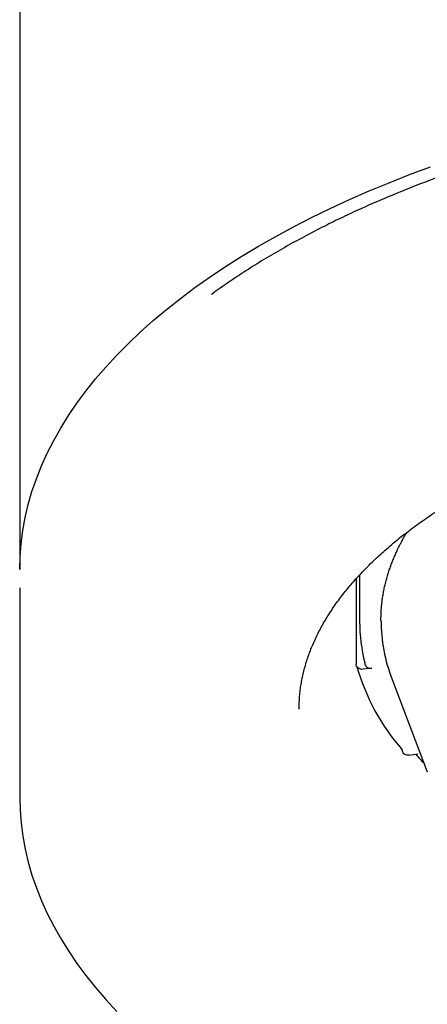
# Model space of a CAD drawing. Header units: millimetres. Extents: x 8 to 892, y 12 to 497.
# Tile 8 of 23: x 424.4 to 430.12, y 443.21 to 457.06. Entities that reach past the tile are written whole.
import ezdxf

# ---------------------------------------------------------------- set-up
doc = ezdxf.new("R2010")
doc.units = ezdxf.units.MM

msp = doc.modelspace()

# ---------------------------------------------------------------- linework, layer by layer
at = {"color": 7, "linetype": 'Continuous', "lineweight": 30}
for p, q in [((424.397, 453.087), (424.397, 449.332)), ((429.123, 449.201), (429.123, 448.001)), ((429.172, 449.255), (429.172, 448.596)), ((424.397, 449.072), (424.397, 446.128)), ((429.342, 447.943), (429.221, 447.927)), ((429.629, 447.785), (430.122, 446.485)), ((429.868, 446.72), (429.99, 446.736))]:
    msp.add_line(p, q, dxfattribs=at)
at = {"color": 7, "linetype": 'Continuous', "lineweight": 30, "flags": 128}
for points in [[(424.397, 457.186), (424.397, 456.977), (424.397, 456.766), (424.397, 456.552), (424.397, 456.336), (424.397, 456.118), (424.397, 455.897), (424.397, 455.675), (424.397, 455.45), (424.397, 455.223), (424.397, 454.993), (424.397, 454.762), (424.397, 454.529), (424.397, 454.293), (424.397, 454.056), (424.397, 453.816), (424.397, 453.575), (424.397, 453.332), (424.397, 453.087)], [(424.397, 449.332), (424.402, 449.515), (424.416, 449.698), (424.44, 449.881), (424.474, 450.064), (424.517, 450.246), (424.569, 450.427), (424.631, 450.608), (424.703, 450.787), (424.784, 450.966), (424.874, 451.144), (424.974, 451.32), (425.082, 451.495), (425.2, 451.669), (425.327, 451.841), (425.463, 452.011), (425.607, 452.179), (425.761, 452.346), (425.923, 452.51), (426.094, 452.672), (426.273, 452.832), (426.46, 452.99), (426.656, 453.145), (426.859, 453.297), (427.071, 453.447), (427.29, 453.593), (427.517, 453.737), (427.751, 453.878), (427.993, 454.016), (428.242, 454.151), (428.497, 454.282), (428.76, 454.41), (429.029, 454.534), (429.305, 454.655), (429.586, 454.772), (429.874, 454.886), (430.168, 454.995)], [(424.397, 446.128), (424.402, 445.945), (424.416, 445.761), (424.44, 445.579), (424.474, 445.396), (424.517, 445.214), (424.569, 445.033), (424.631, 444.852), (424.703, 444.672), (424.784, 444.494), (424.874, 444.316), (424.974, 444.14), (425.082, 443.965), (425.2, 443.791), (425.327, 443.619), (425.463, 443.449), (425.607, 443.281), (425.761, 443.114)]]:
    msp.add_lwpolyline(points, dxfattribs=at)
at = {"color": 7, "linetype": 'Continuous', "lineweight": 30}
for centre, radius, start, end in [((431.807, 448.626), 2.335, 180.1986, 201.1088), ((431.521, 448.598), 2.349, 180.0484, 194.3197), ((432.118, 448.83), 3.108, 196.1357, 220.9445), ((433.202, 449.599), 4.328, 221.4763, 223.7942)]:
    msp.add_arc(centre, radius, start, end, dxfattribs=at)
for points, knots in [([(449.717, 453.19), (449.7, 453.202), (449.618, 453.264), (449.462, 453.372), (449.251, 453.513), (449.032, 453.652), (448.806, 453.787), (448.573, 453.92), (448.332, 454.05), (448.074, 454.182), (447.795, 454.317), (447.497, 454.454), (447.192, 454.586), (446.879, 454.713), (446.558, 454.835), (446.23, 454.953), (445.911, 455.061), (445.602, 455.159), (445.305, 455.248), (445.004, 455.334), (444.699, 455.415), (444.391, 455.493), (444.078, 455.566), (443.761, 455.636), (443.474, 455.695), (443.217, 455.744), (442.994, 455.785), (442.769, 455.824), (442.542, 455.861), (442.315, 455.896), (442.087, 455.929), (441.849, 455.961), (441.603, 455.992), (441.348, 456.022), (441.093, 456.049), (440.841, 456.073), (440.553, 456.097), (440.229, 456.121), (439.865, 456.144), (439.499, 456.161), (439.132, 456.173), (438.765, 456.18), (438.388, 456.183), (438.003, 456.18), (437.611, 456.172), (437.219, 456.158), (436.876, 456.14), (436.583, 456.122), (436.339, 456.105), (436.093, 456.085), (435.844, 456.062), (435.549, 456.033), (435.21, 455.995), (434.832, 455.947), (434.458, 455.894), (434.086, 455.835), (433.718, 455.771), (433.394, 455.71), (433.114, 455.653), (432.876, 455.602), (432.641, 455.549), (432.407, 455.493), (432.176, 455.436), (431.904, 455.365), (431.592, 455.278), (431.243, 455.175), (430.914, 455.071), (430.605, 454.967), (430.317, 454.865), (430.034, 454.759), (429.758, 454.649), (429.487, 454.536), (429.221, 454.42), (428.962, 454.3), (428.696, 454.17), (428.426, 454.031), (428.153, 453.882), (427.89, 453.729), (427.635, 453.573), (427.391, 453.412), (427.209, 453.287), (427.111, 453.215), (427.088, 453.198)], [0, 0, 0, 0, 0.003433, 0.016713, 0.029973, 0.043223, 0.056472, 0.069729, 0.083002, 0.0963, 0.111506, 0.126677, 0.141826, 0.156967, 0.172114, 0.187278, 0.202474, 0.215502, 0.228504, 0.241489, 0.254464, 0.267437, 0.280418, 0.293414, 0.306434, 0.3154, 0.324353, 0.333296, 0.342231, 0.351162, 0.36009, 0.369018, 0.378843, 0.388676, 0.39852, 0.408257, 0.417555, 0.431369, 0.445165, 0.458953, 0.472744, 0.486548, 0.500373, 0.515164, 0.529925, 0.544671, 0.559412, 0.568681, 0.577956, 0.587241, 0.596661, 0.606519, 0.621163, 0.635787, 0.650401, 0.665019, 0.679651, 0.694311, 0.704042, 0.713757, 0.72346, 0.733154, 0.742842, 0.752529, 0.767755, 0.782998, 0.798272, 0.811579, 0.824858, 0.838119, 0.851369, 0.864618, 0.877874, 0.891147, 0.904446, 0.919651, 0.934822, 0.949972, 0.965113, 0.980259, 0.995423, 1, 1, 1, 1]), ([(428.322, 447.368), (428.322, 447.373), (428.322, 447.406), (428.324, 447.466), (428.329, 447.549), (428.338, 447.632), (428.349, 447.715), (428.365, 447.798), (428.383, 447.881), (428.404, 447.963), (428.429, 448.046), (428.457, 448.129), (428.488, 448.211), (428.522, 448.293), (428.559, 448.375), (428.6, 448.457), (428.643, 448.538), (428.69, 448.619), (428.74, 448.7), (428.792, 448.781), (428.848, 448.861), (428.907, 448.941), (428.969, 449.021), (429.034, 449.1), (429.103, 449.179), (429.174, 449.257), (429.248, 449.335), (429.326, 449.413), (429.406, 449.49), (429.489, 449.566), (429.576, 449.642), (429.665, 449.718), (429.757, 449.793), (429.852, 449.867), (429.951, 449.94), (430.052, 450.013), (430.156, 450.085), (430.262, 450.157), (430.372, 450.227), (430.484, 450.297), (430.599, 450.366), (430.717, 450.433), (430.837, 450.5), (430.961, 450.566), (431.086, 450.631), (431.214, 450.695), (431.345, 450.758), (431.479, 450.82), (431.614, 450.881), (431.752, 450.941), (431.893, 450.999), (432.036, 451.056), (432.181, 451.113), (432.328, 451.167), (432.478, 451.221), (432.63, 451.273), (432.783, 451.324), (432.939, 451.374), (433.097, 451.423), (433.257, 451.47), (433.419, 451.515), (433.583, 451.56), (433.749, 451.602), (433.916, 451.644), (434.08, 451.682), (434.245, 451.72), (434.405, 451.754), (434.567, 451.787), (434.724, 451.818), (434.882, 451.847), (435.042, 451.875), (435.202, 451.902), (435.362, 451.928), (435.524, 451.952), (435.687, 451.975), (435.85, 451.996), (436.014, 452.016), (436.162, 452.033), (436.256, 452.043), (436.294, 452.047)], [0, 0, 0, 0, 0.002589, 0.016527, 0.030498, 0.044482, 0.058464, 0.07243, 0.086366, 0.100261, 0.114109, 0.127903, 0.141641, 0.155322, 0.168946, 0.182516, 0.196033, 0.209501, 0.222925, 0.236308, 0.249654, 0.262968, 0.276253, 0.289514, 0.302753, 0.315973, 0.329179, 0.342372, 0.355556, 0.368731, 0.381901, 0.395067, 0.408231, 0.421394, 0.434558, 0.447723, 0.46089, 0.474061, 0.487235, 0.500414, 0.513598, 0.526789, 0.539985, 0.553189, 0.5664, 0.579618, 0.592845, 0.60608, 0.619324, 0.632577, 0.64584, 0.659113, 0.672396, 0.68569, 0.698995, 0.712312, 0.725642, 0.738985, 0.752341, 0.765712, 0.779099, 0.792503, 0.805924, 0.819365, 0.832826, 0.844927, 0.858396, 0.8705, 0.882607, 0.894714, 0.906821, 0.918928, 0.931034, 0.943139, 0.955243, 0.967343, 0.979439, 0.99153, 1, 1, 1, 1]), ([(429.472, 448.618), (429.472, 448.623), (429.472, 448.636), (429.472, 448.66), (429.473, 448.689), (429.474, 448.723), (429.476, 448.764), (429.479, 448.811), (429.485, 448.864), (429.493, 448.923), (429.503, 448.987), (429.515, 449.052), (429.53, 449.12), (429.548, 449.188), (429.567, 449.256), (429.588, 449.32), (429.61, 449.383), (429.633, 449.445), (429.658, 449.505), (429.681, 449.559), (429.704, 449.608), (429.724, 449.65), (429.741, 449.683), (429.755, 449.709), (429.767, 449.733), (429.782, 449.76), (429.799, 449.791), (429.817, 449.822), (429.83, 449.844), (429.836, 449.854)], [0, 0, 0, 0, 0.017298, 0.038587, 0.063882, 0.093192, 0.126523, 0.164843, 0.207391, 0.254169, 0.305179, 0.358084, 0.408808, 0.465694, 0.519447, 0.570065, 0.61755, 0.669992, 0.717992, 0.761548, 0.800563, 0.834654, 0.863778, 0.880767, 0.89955, 0.921572, 0.946832, 0.975331, 1, 1, 1, 1]), ([(429.221, 447.927), (429.21, 447.926), (429.187, 447.925), (429.158, 447.937), (429.136, 447.956), (429.125, 447.979), (429.124, 447.994), (429.123, 448.001)], [0, 0, 0, 0, 0.21717, 0.434373, 0.650634, 0.86501, 1, 1, 1, 1]), ([(429.245, 448.017), (429.246, 448.007), (429.248, 447.988), (429.265, 447.965), (429.289, 447.948), (429.317, 447.941), (429.335, 447.943), (429.342, 447.943)], [0, 0, 0, 0, 0.212208, 0.424385, 0.637434, 0.852354, 1, 1, 1, 1]), ([(429.868, 446.72), (429.857, 446.719), (429.835, 446.718), (429.805, 446.729), (429.783, 446.749), (429.772, 446.771), (429.771, 446.787), (429.77, 446.793)], [0, 0, 0, 0, 0.21717, 0.434373, 0.650634, 0.86501, 1, 1, 1, 1])]:
    msp.add_open_spline(points, degree=3, knots=knots, dxfattribs=at)

doc.saveas('drawing.dxf')
